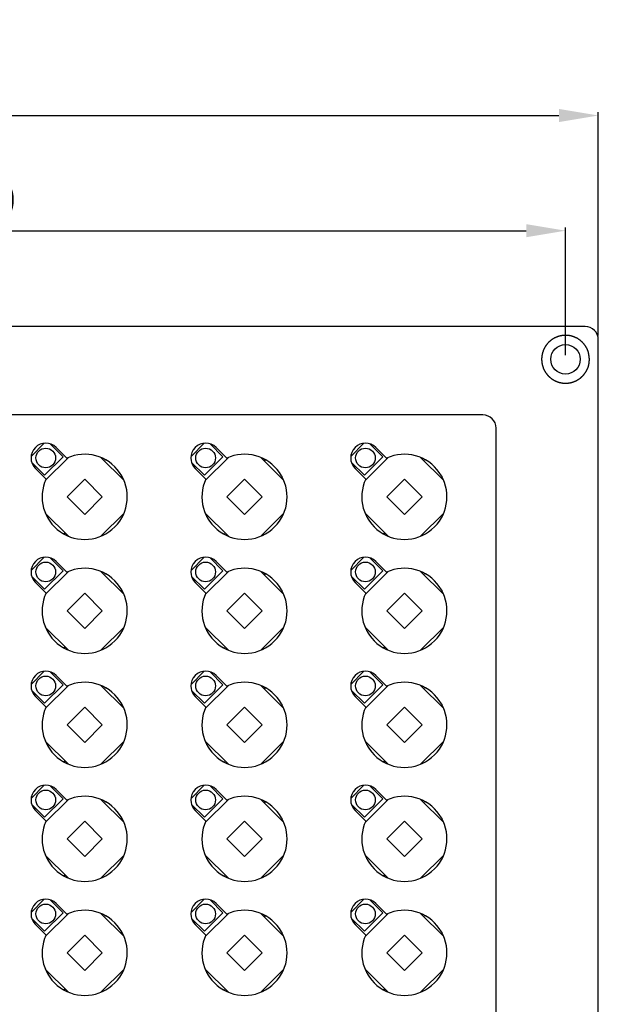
# Model space of a CAD drawing. Header units: millimetres. Extents: x 7187 to 8806, y -3756 to -2918.
# Tile 68 of 250: x 7546 to 7635, y -3125 to -2975. Entities that reach past the tile are written whole.
import ezdxf

# ---------------------------------------------------------------- set-up
doc = ezdxf.new("R2010")
doc.units = ezdxf.units.MM
doc.header["$LTSCALE"] = 3
doc.header["$PDSIZE"] = -1
doc.styles.get("Standard").update_dxf_attribs({"font": 'arial.ttf', "height": 12})
doc.dimstyles.new('ISO-25', dxfattribs={"dimtxt": 12, "dimasz": 6, "dimexe": 0.5, "dimexo": 0.625, "dimtad": 1, "dimdec": 1, "dimdsep": 46, "dimtxsty": 'Standard', "dimcen": 0, "dimclrd": 256, "dimclre": 256, "dimadec": 0, "dimazin": 0, "dimtfac": 1, "dimtdec": 1, "dimtmove": 0, "dimatfit": 3, "dimfxl": 1, "dimlwd": 30, "dimlwe": 30, "dimarcsym": 0})

# ---------------------------------------------------------------- blocks, each defined once
blk = doc.blocks.new('*D416')
at = {"linetype": 'Continuous', "lineweight": 30}
for p, q in [((7434.8, -3025.8), (7434.8, -3006.3)), ((7440.8, -3006.8), (7623.8, -3006.8)), ((7629.8, -3025.8), (7629.8, -3006.3))]:
    blk.add_line(p, q, dxfattribs=at)
at = {"linetype": 'Continuous'}
for points in [[(7440.8, -3005.8), (7440.8, -3007.8), (7434.8, -3006.8)], [(7623.8, -3005.8), (7623.8, -3007.8), (7629.8, -3006.8)]]:
    blk.add_solid(points, dxfattribs=at)
at = {"layer": 'Defpoints', "color": 0, "linetype": 'Continuous'}
for p in [(7629.8, -3006.8), (7434.8, -3026.43), (7629.8, -3026.43)]:
    blk.add_point(p, dxfattribs=at)
at = {"color": 0, "linetype": 'Continuous', "lineweight": 30, "insert": (7532.3, -3000.04), "char_height": 12, "attachment_point": 5}
blk.add_mtext('195', dxfattribs=at)
blk = doc.blocks.new('*D417')
at = {"linetype": 'Continuous', "lineweight": 30}
for p, q in [((7234.8, -3022.8), (7234.8, -2988.72)), ((7634.8, -3022.8), (7634.8, -2988.72)), ((7240.8, -2989.22), (7628.8, -2989.22))]:
    blk.add_line(p, q, dxfattribs=at)
at = {"linetype": 'Continuous'}
for points in [[(7240.8, -2988.22), (7240.8, -2990.22), (7234.8, -2989.22)], [(7628.8, -2988.22), (7628.8, -2990.22), (7634.8, -2989.22)]]:
    blk.add_solid(points, dxfattribs=at)
at = {"layer": 'Defpoints', "color": 0, "linetype": 'Continuous'}
for p in [(7634.8, -2989.22), (7234.8, -3023.43), (7634.8, -3023.43)]:
    blk.add_point(p, dxfattribs=at)
at = {"color": 0, "linetype": 'Continuous', "lineweight": 30, "insert": (7434.8, -2982.47), "char_height": 12, "attachment_point": 5}
blk.add_mtext('400', dxfattribs=at)

msp = doc.modelspace()

# ---------------------------------------------------------------- linework, layer by layer
at = {"linetype": 'Continuous', "lineweight": 30}
for p, q in [((7632.8, -3021.43), (7236.8, -3021.43)), ((7634.8, -3264.43), (7634.8, -3023.43)), ((7617.2, -3034.93), (7471.2, -3034.93)), ((7619.2, -3179.63), (7619.2, -3036.93)), ((7550.23, -3039.25), (7548.23, -3041.25)), ((7553.11, -3041.31), (7551.15, -3039.34)), ((7553.68, -3041.52), (7552.05, -3039.9)), ((7574.63, -3039.25), (7572.63, -3041.25)), ((7577.51, -3041.31), (7575.55, -3039.34)), ((7578.08, -3041.52), (7576.45, -3039.9)), ((7599.03, -3039.25), (7597.03, -3041.25)), ((7601.91, -3041.31), (7599.95, -3039.34)), ((7602.48, -3041.52), (7600.85, -3039.9)), ((7550.29, -3044.14), (7553.11, -3041.31)), ((7553.93, -3041.42), (7550.39, -3044.95)), ((7562.41, -3044.95), (7558.88, -3041.42)), ((7559.41, -3041.66), (7559.58, -3041.84)), ((7559.58, -3041.84), (7559.64, -3041.79)), ((7574.69, -3044.14), (7577.51, -3041.31)), ((7578.33, -3041.42), (7574.79, -3044.95)), ((7586.81, -3044.95), (7583.28, -3041.42)), ((7583.81, -3041.66), (7583.98, -3041.84)), ((7583.98, -3041.84), (7584.04, -3041.79)), ((7599.09, -3044.14), (7601.91, -3041.31)), ((7602.73, -3041.42), (7599.19, -3044.95)), ((7611.21, -3044.95), (7607.68, -3041.42)), ((7608.21, -3041.66), (7608.38, -3041.84)), ((7608.38, -3041.84), (7608.44, -3041.79)), ((7548.32, -3042.17), (7550.29, -3044.14)), ((7548.87, -3043.08), (7550.5, -3044.71)), ((7572.72, -3042.17), (7574.69, -3044.14)), ((7573.27, -3043.08), (7574.9, -3044.71)), ((7597.12, -3042.17), (7599.09, -3044.14)), ((7597.67, -3043.08), (7599.3, -3044.71)), ((7556.4, -3044.74), (7553.72, -3047.43)), ((7559.09, -3047.43), (7556.4, -3044.74)), ((7562.04, -3044.19), (7561.99, -3044.24)), ((7561.99, -3044.24), (7562.17, -3044.42)), ((7580.8, -3044.74), (7578.12, -3047.43)), ((7583.49, -3047.43), (7580.8, -3044.74)), ((7586.44, -3044.19), (7586.39, -3044.24)), ((7586.39, -3044.24), (7586.57, -3044.42)), ((7605.2, -3044.74), (7602.52, -3047.43)), ((7607.89, -3047.43), (7605.2, -3044.74)), ((7610.84, -3044.19), (7610.79, -3044.24)), ((7610.79, -3044.24), (7610.97, -3044.42)), ((7553.72, -3047.43), (7556.4, -3050.11)), ((7556.4, -3050.11), (7559.09, -3047.43)), ((7578.12, -3047.43), (7580.8, -3050.11)), ((7580.8, -3050.11), (7583.49, -3047.43)), ((7602.52, -3047.43), (7605.2, -3050.11)), ((7605.2, -3050.11), (7607.89, -3047.43)), ((7550.39, -3049.9), (7553.93, -3053.44)), ((7550.82, -3050.61), (7550.64, -3050.43)), ((7550.76, -3050.66), (7550.82, -3050.61)), ((7558.88, -3053.44), (7562.41, -3049.9)), ((7574.79, -3049.9), (7578.33, -3053.44)), ((7575.22, -3050.61), (7575.04, -3050.43)), ((7575.16, -3050.66), (7575.22, -3050.61)), ((7583.28, -3053.44), (7586.81, -3049.9)), ((7599.19, -3049.9), (7602.73, -3053.44)), ((7599.62, -3050.61), (7599.44, -3050.43)), ((7599.56, -3050.66), (7599.62, -3050.61)), ((7607.68, -3053.44), (7611.21, -3049.9)), ((7553.22, -3053.01), (7553.17, -3053.06)), ((7553.4, -3053.19), (7553.22, -3053.01)), ((7577.62, -3053.01), (7577.57, -3053.06)), ((7577.8, -3053.19), (7577.62, -3053.01)), ((7602.02, -3053.01), (7601.97, -3053.06)), ((7602.2, -3053.19), (7602.02, -3053.01)), ((7550.23, -3056.65), (7548.23, -3058.65)), ((7553.11, -3058.71), (7551.15, -3056.74)), ((7574.63, -3056.65), (7572.63, -3058.65)), ((7577.51, -3058.71), (7575.55, -3056.74)), ((7599.03, -3056.65), (7597.03, -3058.65)), ((7601.91, -3058.71), (7599.95, -3056.74)), ((7553.68, -3058.92), (7552.05, -3057.3)), ((7578.08, -3058.92), (7576.45, -3057.3)), ((7602.48, -3058.92), (7600.85, -3057.3)), ((7548.32, -3059.57), (7550.29, -3061.54)), ((7550.29, -3061.54), (7553.11, -3058.71)), ((7553.93, -3058.82), (7550.39, -3062.35)), ((7562.41, -3062.35), (7558.88, -3058.82)), ((7559.41, -3059.06), (7559.58, -3059.24)), ((7559.58, -3059.24), (7559.64, -3059.19)), ((7572.72, -3059.57), (7574.69, -3061.54)), ((7574.69, -3061.54), (7577.51, -3058.71)), ((7578.33, -3058.82), (7574.79, -3062.35)), ((7586.81, -3062.35), (7583.28, -3058.82)), ((7583.81, -3059.06), (7583.98, -3059.24)), ((7583.98, -3059.24), (7584.04, -3059.19)), ((7597.12, -3059.57), (7599.09, -3061.54)), ((7599.09, -3061.54), (7601.91, -3058.71)), ((7602.73, -3058.82), (7599.19, -3062.35)), ((7611.21, -3062.35), (7607.68, -3058.82)), ((7608.21, -3059.06), (7608.38, -3059.24)), ((7608.38, -3059.24), (7608.44, -3059.19)), ((7548.87, -3060.48), (7550.5, -3062.11)), ((7573.27, -3060.48), (7574.9, -3062.11)), ((7597.67, -3060.48), (7599.3, -3062.11)), ((7556.4, -3062.14), (7553.72, -3064.83)), ((7559.09, -3064.83), (7556.4, -3062.14)), ((7562.04, -3061.59), (7561.99, -3061.64)), ((7561.99, -3061.64), (7562.17, -3061.82)), ((7580.8, -3062.14), (7578.12, -3064.83)), ((7583.49, -3064.83), (7580.8, -3062.14)), ((7586.44, -3061.59), (7586.39, -3061.64)), ((7586.39, -3061.64), (7586.57, -3061.82)), ((7605.2, -3062.14), (7602.52, -3064.83)), ((7607.89, -3064.83), (7605.2, -3062.14)), ((7610.84, -3061.59), (7610.79, -3061.64)), ((7610.79, -3061.64), (7610.97, -3061.82)), ((7553.72, -3064.83), (7556.4, -3067.51)), ((7556.4, -3067.51), (7559.09, -3064.83)), ((7578.12, -3064.83), (7580.8, -3067.51)), ((7580.8, -3067.51), (7583.49, -3064.83)), ((7602.52, -3064.83), (7605.2, -3067.51)), ((7605.2, -3067.51), (7607.89, -3064.83)), ((7550.39, -3067.3), (7553.93, -3070.84)), ((7558.88, -3070.84), (7562.41, -3067.3)), ((7574.79, -3067.3), (7578.33, -3070.84)), ((7583.28, -3070.84), (7586.81, -3067.3)), ((7599.19, -3067.3), (7602.73, -3070.84)), ((7607.68, -3070.84), (7611.21, -3067.3)), ((7550.82, -3068.01), (7550.64, -3067.83)), ((7550.76, -3068.06), (7550.82, -3068.01)), ((7575.22, -3068.01), (7575.04, -3067.83)), ((7575.16, -3068.06), (7575.22, -3068.01)), ((7599.62, -3068.01), (7599.44, -3067.83)), ((7599.56, -3068.06), (7599.62, -3068.01)), ((7553.22, -3070.41), (7553.17, -3070.46)), ((7553.4, -3070.59), (7553.22, -3070.41)), ((7577.62, -3070.41), (7577.57, -3070.46)), ((7577.8, -3070.59), (7577.62, -3070.41)), ((7602.02, -3070.41), (7601.97, -3070.46)), ((7602.2, -3070.59), (7602.02, -3070.41)), ((7550.23, -3074.05), (7548.23, -3076.05)), ((7553.11, -3076.11), (7551.15, -3074.14)), ((7553.68, -3076.32), (7552.05, -3074.7)), ((7574.63, -3074.05), (7572.63, -3076.05)), ((7577.51, -3076.11), (7575.55, -3074.14)), ((7578.08, -3076.32), (7576.45, -3074.7)), ((7599.03, -3074.05), (7597.03, -3076.05)), ((7601.91, -3076.11), (7599.95, -3074.14)), ((7602.48, -3076.32), (7600.85, -3074.7)), ((7550.29, -3078.94), (7553.11, -3076.11)), ((7553.93, -3076.22), (7550.39, -3079.75)), ((7562.41, -3079.75), (7558.88, -3076.22)), ((7574.69, -3078.94), (7577.51, -3076.11)), ((7578.33, -3076.22), (7574.79, -3079.75)), ((7586.81, -3079.75), (7583.28, -3076.22)), ((7599.09, -3078.94), (7601.91, -3076.11)), ((7602.73, -3076.22), (7599.19, -3079.75)), ((7611.21, -3079.75), (7607.68, -3076.22)), ((7548.32, -3076.97), (7550.29, -3078.94)), ((7548.87, -3077.88), (7550.5, -3079.51)), ((7559.41, -3076.46), (7559.58, -3076.64)), ((7559.58, -3076.64), (7559.64, -3076.59)), ((7572.72, -3076.97), (7574.69, -3078.94)), ((7573.27, -3077.88), (7574.9, -3079.51)), ((7583.81, -3076.46), (7583.98, -3076.64)), ((7583.98, -3076.64), (7584.04, -3076.59)), ((7597.12, -3076.97), (7599.09, -3078.94)), ((7597.67, -3077.88), (7599.3, -3079.51)), ((7608.21, -3076.46), (7608.38, -3076.64)), ((7608.38, -3076.64), (7608.44, -3076.59)), ((7562.04, -3078.99), (7561.99, -3079.04)), ((7561.99, -3079.04), (7562.17, -3079.22)), ((7586.44, -3078.99), (7586.39, -3079.04)), ((7586.39, -3079.04), (7586.57, -3079.22)), ((7610.84, -3078.99), (7610.79, -3079.04)), ((7610.79, -3079.04), (7610.97, -3079.22)), ((7556.4, -3079.54), (7553.72, -3082.23)), ((7559.09, -3082.23), (7556.4, -3079.54)), ((7580.8, -3079.54), (7578.12, -3082.23)), ((7583.49, -3082.23), (7580.8, -3079.54)), ((7605.2, -3079.54), (7602.52, -3082.23)), ((7607.89, -3082.23), (7605.2, -3079.54)), ((7553.72, -3082.23), (7556.4, -3084.91)), ((7556.4, -3084.91), (7559.09, -3082.23)), ((7578.12, -3082.23), (7580.8, -3084.91)), ((7580.8, -3084.91), (7583.49, -3082.23)), ((7602.52, -3082.23), (7605.2, -3084.91)), ((7605.2, -3084.91), (7607.89, -3082.23)), ((7550.39, -3084.7), (7553.93, -3088.24)), ((7550.82, -3085.41), (7550.64, -3085.23)), ((7558.88, -3088.24), (7562.41, -3084.7)), ((7574.79, -3084.7), (7578.33, -3088.24)), ((7575.22, -3085.41), (7575.04, -3085.23)), ((7583.28, -3088.24), (7586.81, -3084.7)), ((7599.19, -3084.7), (7602.73, -3088.24)), ((7599.62, -3085.41), (7599.44, -3085.23)), ((7607.68, -3088.24), (7611.21, -3084.7)), ((7550.76, -3085.46), (7550.82, -3085.41)), ((7575.16, -3085.46), (7575.22, -3085.41)), ((7599.56, -3085.46), (7599.62, -3085.41)), ((7553.22, -3087.81), (7553.17, -3087.86)), ((7553.4, -3087.99), (7553.22, -3087.81)), ((7577.62, -3087.81), (7577.57, -3087.86)), ((7577.8, -3087.99), (7577.62, -3087.81)), ((7602.02, -3087.81), (7601.97, -3087.86)), ((7602.2, -3087.99), (7602.02, -3087.81)), ((7550.23, -3091.45), (7548.23, -3093.45)), ((7553.11, -3093.51), (7551.15, -3091.54)), ((7553.68, -3093.72), (7552.05, -3092.1)), ((7574.63, -3091.45), (7572.63, -3093.45)), ((7577.51, -3093.51), (7575.55, -3091.54)), ((7578.08, -3093.72), (7576.45, -3092.1)), ((7599.03, -3091.45), (7597.03, -3093.45)), ((7601.91, -3093.51), (7599.95, -3091.54)), ((7602.48, -3093.72), (7600.85, -3092.1)), ((7548.32, -3094.37), (7550.29, -3096.34)), ((7550.29, -3096.34), (7553.11, -3093.51)), ((7553.93, -3093.62), (7550.39, -3097.15)), ((7562.41, -3097.15), (7558.88, -3093.62)), ((7559.41, -3093.86), (7559.58, -3094.04)), ((7559.58, -3094.04), (7559.64, -3093.99)), ((7572.72, -3094.37), (7574.69, -3096.34)), ((7574.69, -3096.34), (7577.51, -3093.51)), ((7578.33, -3093.62), (7574.79, -3097.15)), ((7586.81, -3097.15), (7583.28, -3093.62)), ((7583.81, -3093.86), (7583.98, -3094.04)), ((7583.98, -3094.04), (7584.04, -3093.99)), ((7597.12, -3094.37), (7599.09, -3096.34)), ((7599.09, -3096.34), (7601.91, -3093.51)), ((7602.73, -3093.62), (7599.19, -3097.15)), ((7611.21, -3097.15), (7607.68, -3093.62)), ((7608.21, -3093.86), (7608.38, -3094.04)), ((7608.38, -3094.04), (7608.44, -3093.99)), ((7548.87, -3095.28), (7550.5, -3096.91)), ((7573.27, -3095.28), (7574.9, -3096.91)), ((7597.67, -3095.28), (7599.3, -3096.91)), ((7556.4, -3096.94), (7553.72, -3099.63)), ((7559.09, -3099.63), (7556.4, -3096.94)), ((7562.04, -3096.39), (7561.99, -3096.44)), ((7561.99, -3096.44), (7562.17, -3096.62)), ((7580.8, -3096.94), (7578.12, -3099.63)), ((7583.49, -3099.63), (7580.8, -3096.94)), ((7586.44, -3096.39), (7586.39, -3096.44)), ((7586.39, -3096.44), (7586.57, -3096.62)), ((7605.2, -3096.94), (7602.52, -3099.63)), ((7607.89, -3099.63), (7605.2, -3096.94)), ((7610.84, -3096.39), (7610.79, -3096.44)), ((7610.79, -3096.44), (7610.97, -3096.62)), ((7553.72, -3099.63), (7556.4, -3102.31)), ((7556.4, -3102.31), (7559.09, -3099.63)), ((7578.12, -3099.63), (7580.8, -3102.31)), ((7580.8, -3102.31), (7583.49, -3099.63)), ((7602.52, -3099.63), (7605.2, -3102.31)), ((7605.2, -3102.31), (7607.89, -3099.63)), ((7550.39, -3102.1), (7553.93, -3105.64)), ((7550.82, -3102.81), (7550.64, -3102.63)), ((7550.76, -3102.86), (7550.82, -3102.81)), ((7558.88, -3105.64), (7562.41, -3102.1)), ((7574.79, -3102.1), (7578.33, -3105.64)), ((7575.22, -3102.81), (7575.04, -3102.63)), ((7575.16, -3102.86), (7575.22, -3102.81)), ((7583.28, -3105.64), (7586.81, -3102.1)), ((7599.19, -3102.1), (7602.73, -3105.64)), ((7599.62, -3102.81), (7599.44, -3102.63)), ((7599.56, -3102.86), (7599.62, -3102.81)), ((7607.68, -3105.64), (7611.21, -3102.1)), ((7553.22, -3105.21), (7553.17, -3105.26)), ((7553.4, -3105.39), (7553.22, -3105.21)), ((7577.62, -3105.21), (7577.57, -3105.26)), ((7577.8, -3105.39), (7577.62, -3105.21)), ((7602.02, -3105.21), (7601.97, -3105.26)), ((7602.2, -3105.39), (7602.02, -3105.21)), ((7550.23, -3108.85), (7548.23, -3110.85)), ((7553.11, -3110.91), (7551.15, -3108.94)), ((7574.63, -3108.85), (7572.63, -3110.85)), ((7577.51, -3110.91), (7575.55, -3108.94)), ((7599.03, -3108.85), (7597.03, -3110.85)), ((7601.91, -3110.91), (7599.95, -3108.94)), ((7550.29, -3113.74), (7553.11, -3110.91)), ((7553.68, -3111.12), (7552.05, -3109.5)), ((7574.69, -3113.74), (7577.51, -3110.91)), ((7578.08, -3111.12), (7576.45, -3109.5)), ((7599.09, -3113.74), (7601.91, -3110.91)), ((7602.48, -3111.12), (7600.85, -3109.5)), ((7548.32, -3111.77), (7550.29, -3113.74)), ((7553.93, -3111.02), (7550.39, -3114.55)), ((7562.41, -3114.55), (7558.88, -3111.02)), ((7559.41, -3111.26), (7559.58, -3111.44)), ((7559.58, -3111.44), (7559.64, -3111.39)), ((7572.72, -3111.77), (7574.69, -3113.74)), ((7578.33, -3111.02), (7574.79, -3114.55)), ((7586.81, -3114.55), (7583.28, -3111.02)), ((7583.81, -3111.26), (7583.98, -3111.44)), ((7583.98, -3111.44), (7584.04, -3111.39)), ((7597.12, -3111.77), (7599.09, -3113.74)), ((7602.73, -3111.02), (7599.19, -3114.55)), ((7611.21, -3114.55), (7607.68, -3111.02)), ((7608.21, -3111.26), (7608.38, -3111.44)), ((7608.38, -3111.44), (7608.44, -3111.39)), ((7548.87, -3112.68), (7550.5, -3114.31)), ((7562.04, -3113.79), (7561.99, -3113.84)), ((7561.99, -3113.84), (7562.17, -3114.02)), ((7573.27, -3112.68), (7574.9, -3114.31)), ((7586.44, -3113.79), (7586.39, -3113.84)), ((7586.39, -3113.84), (7586.57, -3114.02)), ((7597.67, -3112.68), (7599.3, -3114.31)), ((7610.84, -3113.79), (7610.79, -3113.84)), ((7610.79, -3113.84), (7610.97, -3114.02)), ((7556.4, -3114.34), (7553.72, -3117.03)), ((7559.09, -3117.03), (7556.4, -3114.34)), ((7580.8, -3114.34), (7578.12, -3117.03)), ((7583.49, -3117.03), (7580.8, -3114.34)), ((7605.2, -3114.34), (7602.52, -3117.03)), ((7607.89, -3117.03), (7605.2, -3114.34)), ((7553.72, -3117.03), (7556.4, -3119.71)), ((7556.4, -3119.71), (7559.09, -3117.03)), ((7578.12, -3117.03), (7580.8, -3119.71)), ((7580.8, -3119.71), (7583.49, -3117.03)), ((7602.52, -3117.03), (7605.2, -3119.71)), ((7605.2, -3119.71), (7607.89, -3117.03)), ((7550.39, -3119.5), (7553.93, -3123.04)), ((7558.88, -3123.04), (7562.41, -3119.5)), ((7574.79, -3119.5), (7578.33, -3123.04)), ((7583.28, -3123.04), (7586.81, -3119.5)), ((7599.19, -3119.5), (7602.73, -3123.04)), ((7607.68, -3123.04), (7611.21, -3119.5)), ((7550.82, -3120.21), (7550.64, -3120.03)), ((7550.76, -3120.26), (7550.82, -3120.21)), ((7575.22, -3120.21), (7575.04, -3120.03)), ((7575.16, -3120.26), (7575.22, -3120.21)), ((7599.62, -3120.21), (7599.44, -3120.03)), ((7599.56, -3120.26), (7599.62, -3120.21)), ((7553.22, -3122.61), (7553.17, -3122.66)), ((7553.4, -3122.79), (7553.22, -3122.61)), ((7577.62, -3122.61), (7577.57, -3122.66)), ((7577.8, -3122.79), (7577.62, -3122.61)), ((7602.02, -3122.61), (7601.97, -3122.66)), ((7602.2, -3122.79), (7602.02, -3122.61))]:
    msp.add_line(p, q, dxfattribs=at)
msp.add_polyline3d([(7633.45, -3026.43, 0), (7633.45, -3026.39, 0), (7633.44, -3026.36, 0), (7633.44, -3026.33, 0), (7633.44, -3026.29, 0), (7633.43, -3026.26, 0), (7633.43, -3026.23, 0), (7633.43, -3026.2, 0), (7633.42, -3026.16, 0), (7633.42, -3026.13, 0), (7633.42, -3026.1, 0), (7633.41, -3026.06, 0), (7633.41, -3026.03, 0), (7633.41, -3026, 0), (7633.4, -3025.97, 0), (7633.4, -3025.93, 0), (7633.39, -3025.9, 0), (7633.39, -3025.87, 0), (7633.38, -3025.84, 0), (7633.38, -3025.81, 0), (7633.37, -3025.77, 0), (7633.37, -3025.74, 0), (7633.36, -3025.71, 0), (7633.36, -3025.68, 0), (7633.35, -3025.64, 0), (7633.35, -3025.61, 0), (7633.34, -3025.58, 0), (7633.33, -3025.55, 0), (7633.33, -3025.52, 0), (7633.32, -3025.49, 0), (7633.31, -3025.45, 0), (7633.3, -3025.42, 0), (7633.3, -3025.39, 0), (7633.29, -3025.36, 0), (7633.28, -3025.33, 0), (7633.27, -3025.3, 0), (7633.26, -3025.27, 0), (7633.25, -3025.23, 0), (7633.24, -3025.2, 0), (7633.23, -3025.17, 0), (7633.22, -3025.14, 0), (7633.21, -3025.11, 0), (7633.2, -3025.08, 0), (7633.19, -3025.05, 0), (7633.17, -3025.02, 0), (7633.16, -3024.99, 0), (7633.15, -3024.96, 0), (7633.14, -3024.93, 0), (7633.12, -3024.9, 0), (7633.11, -3024.87, 0), (7633.09, -3024.84, 0), (7633.08, -3024.81, 0), (7633.07, -3024.78, 0), (7633.05, -3024.75, 0), (7633.04, -3024.73, 0), (7633.02, -3024.7, 0), (7633, -3024.67, 0), (7632.99, -3024.64, 0), (7632.97, -3024.61, 0), (7632.96, -3024.58, 0), (7632.94, -3024.55, 0), (7632.92, -3024.53, 0), (7632.9, -3024.5, 0), (7632.89, -3024.47, 0), (7632.87, -3024.44, 0), (7632.85, -3024.42, 0), (7632.83, -3024.39, 0), (7632.81, -3024.36, 0), (7632.79, -3024.34, 0), (7632.78, -3024.31, 0), (7632.76, -3024.28, 0), (7632.74, -3024.26, 0), (7632.72, -3024.23, 0), (7632.7, -3024.2, 0), (7632.68, -3024.18, 0), (7632.66, -3024.15, 0), (7632.64, -3024.13, 0), (7632.62, -3024.1, 0), (7632.59, -3024.08, 0), (7632.57, -3024.05, 0), (7632.55, -3024.03, 0), (7632.53, -3024, 0), (7632.51, -3023.98, 0), (7632.49, -3023.95, 0), (7632.46, -3023.93, 0), (7632.44, -3023.91, 0), (7632.42, -3023.88, 0), (7632.4, -3023.86, 0), (7632.37, -3023.84, 0), (7632.35, -3023.81, 0), (7632.33, -3023.79, 0), (7632.3, -3023.77, 0), (7632.28, -3023.75, 0), (7632.26, -3023.73, 0), (7632.23, -3023.7, 0), (7632.21, -3023.68, 0), (7632.18, -3023.66, 0), (7632.16, -3023.64, 0), (7632.13, -3023.62, 0), (7632.11, -3023.6, 0), (7632.08, -3023.58, 0), (7632.06, -3023.56, 0), (7632.03, -3023.54, 0), (7632.01, -3023.52, 0), (7631.98, -3023.5, 0), (7631.95, -3023.48, 0), (7631.93, -3023.46, 0), (7631.9, -3023.44, 0), (7631.88, -3023.42, 0), (7631.85, -3023.4, 0), (7631.82, -3023.39, 0), (7631.79, -3023.37, 0), (7631.77, -3023.35, 0), (7631.74, -3023.33, 0), (7631.71, -3023.32, 0), (7631.69, -3023.3, 0), (7631.66, -3023.28, 0), (7631.63, -3023.27, 0), (7631.6, -3023.25, 0), (7631.57, -3023.23, 0), (7631.54, -3023.22, 0), (7631.52, -3023.2, 0), (7631.49, -3023.19, 0), (7631.46, -3023.17, 0), (7631.43, -3023.16, 0), (7631.4, -3023.14, 0), (7631.37, -3023.13, 0), (7631.34, -3023.12, 0), (7631.31, -3023.1, 0), (7631.28, -3023.09, 0), (7631.25, -3023.08, 0), (7631.22, -3023.06, 0), (7631.19, -3023.05, 0), (7631.16, -3023.04, 0), (7631.13, -3023.03, 0), (7631.1, -3023.02, 0), (7631.07, -3023, 0), (7631.04, -3022.99, 0), (7631.01, -3022.98, 0), (7630.98, -3022.97, 0), (7630.95, -3022.96, 0), (7630.92, -3022.95, 0), (7630.89, -3022.94, 0), (7630.86, -3022.93, 0), (7630.83, -3022.92, 0), (7630.79, -3022.91, 0), (7630.76, -3022.9, 0), (7630.73, -3022.9, 0), (7630.7, -3022.89, 0), (7630.67, -3022.88, 0), (7630.64, -3022.87, 0), (7630.61, -3022.87, 0), (7630.57, -3022.86, 0), (7630.54, -3022.85, 0), (7630.51, -3022.84, 0), (7630.48, -3022.84, 0), (7630.45, -3022.83, 0), (7630.42, -3022.83, 0), (7630.38, -3022.82, 0), (7630.35, -3022.82, 0), (7630.32, -3022.81, 0), (7630.29, -3022.81, 0), (7630.25, -3022.8, 0), (7630.22, -3022.8, 0), (7630.19, -3022.8, 0), (7630.16, -3022.79, 0), (7630.13, -3022.79, 0), (7630.09, -3022.79, 0), (7630.06, -3022.78, 0), (7630.03, -3022.78, 0), (7630, -3022.78, 0), (7629.96, -3022.78, 0), (7629.93, -3022.78, 0), (7629.9, -3022.78, 0), (7629.87, -3022.78, 0), (7629.83, -3022.78, 0), (7629.8, -3022.78, 0), (7629.77, -3022.78, 0), (7629.74, -3022.78, 0), (7629.7, -3022.78, 0), (7629.67, -3022.78, 0), (7629.64, -3022.78, 0), (7629.61, -3022.78, 0), (7629.57, -3022.78, 0), (7629.54, -3022.78, 0), (7629.51, -3022.79, 0), (7629.48, -3022.79, 0), (7629.44, -3022.79, 0), (7629.41, -3022.8, 0), (7629.38, -3022.8, 0), (7629.35, -3022.8, 0), (7629.32, -3022.81, 0), (7629.28, -3022.81, 0), (7629.25, -3022.82, 0), (7629.22, -3022.82, 0), (7629.19, -3022.83, 0), (7629.15, -3022.83, 0), (7629.12, -3022.84, 0), (7629.09, -3022.84, 0), (7629.06, -3022.85, 0), (7629.03, -3022.86, 0), (7629, -3022.87, 0), (7628.96, -3022.87, 0), (7628.93, -3022.88, 0), (7628.9, -3022.89, 0), (7628.87, -3022.9, 0), (7628.84, -3022.9, 0), (7628.81, -3022.91, 0), (7628.77, -3022.92, 0), (7628.74, -3022.93, 0), (7628.71, -3022.94, 0), (7628.68, -3022.95, 0), (7628.65, -3022.96, 0), (7628.62, -3022.97, 0), (7628.59, -3022.98, 0), (7628.56, -3022.99, 0), (7628.53, -3023, 0), (7628.5, -3023.02, 0), (7628.47, -3023.03, 0), (7628.44, -3023.04, 0), (7628.41, -3023.05, 0), (7628.38, -3023.06, 0), (7628.35, -3023.08, 0), (7628.32, -3023.09, 0), (7628.29, -3023.1, 0), (7628.26, -3023.12, 0), (7628.23, -3023.13, 0), (7628.2, -3023.15, 0), (7628.17, -3023.16, 0), (7628.14, -3023.17, 0), (7628.11, -3023.19, 0), (7628.08, -3023.2, 0), (7628.05, -3023.22, 0), (7628.02, -3023.24, 0), (7628, -3023.25, 0), (7627.97, -3023.27, 0), (7627.94, -3023.29, 0), (7627.91, -3023.3, 0), (7627.88, -3023.32, 0), (7627.86, -3023.34, 0), (7627.83, -3023.35, 0), (7627.8, -3023.37, 0), (7627.77, -3023.39, 0), (7627.75, -3023.41, 0), (7627.72, -3023.43, 0), (7627.69, -3023.44, 0), (7627.67, -3023.46, 0), (7627.64, -3023.48, 0), (7627.61, -3023.5, 0), (7627.59, -3023.52, 0), (7627.56, -3023.54, 0), (7627.54, -3023.56, 0), (7627.51, -3023.58, 0), (7627.49, -3023.6, 0), (7627.46, -3023.62, 0), (7627.44, -3023.65, 0), (7627.41, -3023.67, 0), (7627.39, -3023.69, 0), (7627.36, -3023.71, 0), (7627.34, -3023.73, 0), (7627.31, -3023.75, 0), (7627.29, -3023.78, 0), (7627.27, -3023.8, 0), (7627.24, -3023.82, 0), (7627.22, -3023.84, 0), (7627.2, -3023.87, 0), (7627.17, -3023.89, 0), (7627.15, -3023.92, 0), (7627.13, -3023.94, 0), (7627.11, -3023.96, 0), (7627.08, -3023.99, 0), (7627.06, -3024.01, 0), (7627.04, -3024.04, 0), (7627.02, -3024.06, 0), (7627, -3024.09, 0), (7626.98, -3024.11, 0), (7626.96, -3024.14, 0), (7626.94, -3024.16, 0), (7626.92, -3024.19, 0), (7626.9, -3024.21, 0), (7626.88, -3024.24, 0), (7626.86, -3024.27, 0), (7626.84, -3024.29, 0), (7626.82, -3024.32, 0), (7626.8, -3024.35, 0), (7626.78, -3024.37, 0), (7626.76, -3024.4, 0), (7626.75, -3024.43, 0), (7626.73, -3024.46, 0), (7626.71, -3024.48, 0), (7626.69, -3024.51, 0), (7626.68, -3024.54, 0), (7626.66, -3024.57, 0), (7626.64, -3024.6, 0), (7626.63, -3024.62, 0), (7626.61, -3024.65, 0), (7626.59, -3024.68, 0), (7626.58, -3024.71, 0), (7626.56, -3024.74, 0), (7626.55, -3024.77, 0), (7626.53, -3024.8, 0), (7626.52, -3024.83, 0), (7626.5, -3024.86, 0), (7626.49, -3024.89, 0), (7626.48, -3024.92, 0), (7626.46, -3024.95, 0), (7626.45, -3024.98, 0), (7626.44, -3025.01, 0), (7626.43, -3025.04, 0), (7626.41, -3025.07, 0), (7626.4, -3025.1, 0), (7626.39, -3025.13, 0), (7626.38, -3025.16, 0), (7626.37, -3025.19, 0), (7626.36, -3025.22, 0), (7626.34, -3025.25, 0), (7626.33, -3025.28, 0), (7626.32, -3025.31, 0), (7626.31, -3025.34, 0), (7626.3, -3025.38, 0), (7626.3, -3025.41, 0), (7626.29, -3025.44, 0), (7626.28, -3025.47, 0), (7626.27, -3025.5, 0), (7626.26, -3025.53, 0), (7626.25, -3025.57, 0), (7626.25, -3025.6, 0), (7626.24, -3025.63, 0), (7626.23, -3025.66, 0), (7626.22, -3025.69, 0), (7626.22, -3025.73, 0), (7626.21, -3025.76, 0), (7626.21, -3025.79, 0), (7626.2, -3025.82, 0), (7626.2, -3025.85, 0), (7626.19, -3025.89, 0), (7626.19, -3025.92, 0), (7626.18, -3025.95, 0), (7626.18, -3025.98, 0), (7626.17, -3026.02, 0), (7626.17, -3026.05, 0), (7626.17, -3026.08, 0), (7626.16, -3026.11, 0), (7626.16, -3026.15, 0), (7626.16, -3026.18, 0), (7626.16, -3026.21, 0), (7626.15, -3026.25, 0), (7626.15, -3026.28, 0), (7626.15, -3026.31, 0), (7626.15, -3026.34, 0), (7626.15, -3026.38, 0), (7626.15, -3026.41, 0), (7626.15, -3026.44, 0), (7626.15, -3026.48, 0), (7626.15, -3026.51, 0), (7626.15, -3026.54, 0), (7626.15, -3026.57, 0), (7626.16, -3026.61, 0), (7626.16, -3026.64, 0), (7626.16, -3026.67, 0), (7626.16, -3026.7, 0), (7626.16, -3026.74, 0), (7626.17, -3026.77, 0), (7626.17, -3026.8, 0), (7626.17, -3026.83, 0), (7626.18, -3026.87, 0), (7626.18, -3026.9, 0), (7626.19, -3026.93, 0), (7626.19, -3026.97, 0), (7626.2, -3027, 0), (7626.2, -3027.03, 0), (7626.21, -3027.06, 0), (7626.21, -3027.09, 0), (7626.22, -3027.13, 0), (7626.22, -3027.16, 0), (7626.23, -3027.19, 0), (7626.24, -3027.22, 0), (7626.25, -3027.25, 0), (7626.25, -3027.29, 0), (7626.26, -3027.32, 0), (7626.27, -3027.35, 0), (7626.28, -3027.38, 0), (7626.29, -3027.41, 0), (7626.3, -3027.44, 0), (7626.31, -3027.48, 0), (7626.31, -3027.51, 0), (7626.32, -3027.54, 0), (7626.33, -3027.57, 0), (7626.35, -3027.6, 0), (7626.36, -3027.63, 0), (7626.37, -3027.66, 0), (7626.38, -3027.69, 0), (7626.39, -3027.72, 0), (7626.4, -3027.76, 0), (7626.41, -3027.79, 0), (7626.43, -3027.82, 0), (7626.44, -3027.85, 0), (7626.45, -3027.88, 0), (7626.46, -3027.91, 0), (7626.48, -3027.94, 0), (7626.49, -3027.97, 0), (7626.51, -3028, 0), (7626.52, -3028.03, 0), (7626.53, -3028.05, 0), (7626.55, -3028.08, 0), (7626.56, -3028.11, 0), (7626.58, -3028.14, 0), (7626.59, -3028.17, 0), (7626.61, -3028.2, 0), (7626.63, -3028.23, 0), (7626.64, -3028.26, 0), (7626.66, -3028.28, 0), (7626.68, -3028.31, 0), (7626.69, -3028.34, 0), (7626.71, -3028.37, 0), (7626.73, -3028.4, 0), (7626.75, -3028.42, 0), (7626.76, -3028.45, 0), (7626.78, -3028.48, 0), (7626.8, -3028.5, 0), (7626.82, -3028.53, 0), (7626.84, -3028.56, 0), (7626.86, -3028.58, 0), (7626.88, -3028.61, 0), (7626.9, -3028.64, 0), (7626.92, -3028.66, 0), (7626.94, -3028.69, 0), (7626.96, -3028.71, 0), (7626.98, -3028.74, 0), (7627, -3028.77, 0), (7627.02, -3028.79, 0), (7627.04, -3028.82, 0), (7627.06, -3028.84, 0), (7627.09, -3028.86, 0), (7627.11, -3028.89, 0), (7627.13, -3028.91, 0), (7627.15, -3028.94, 0), (7627.17, -3028.96, 0), (7627.2, -3028.98, 0), (7627.22, -3029.01, 0), (7627.24, -3029.03, 0), (7627.27, -3029.05, 0), (7627.29, -3029.07, 0), (7627.31, -3029.1, 0), (7627.34, -3029.12, 0), (7627.36, -3029.14, 0), (7627.39, -3029.16, 0), (7627.41, -3029.18, 0), (7627.44, -3029.21, 0), (7627.46, -3029.23, 0), (7627.49, -3029.25, 0), (7627.51, -3029.27, 0), (7627.54, -3029.29, 0), (7627.56, -3029.31, 0), (7627.59, -3029.33, 0), (7627.62, -3029.35, 0), (7627.64, -3029.37, 0), (7627.67, -3029.39, 0), (7627.69, -3029.41, 0), (7627.72, -3029.42, 0), (7627.75, -3029.44, 0), (7627.78, -3029.46, 0), (7627.8, -3029.48, 0), (7627.83, -3029.5, 0), (7627.86, -3029.51, 0), (7627.89, -3029.53, 0), (7627.91, -3029.55, 0), (7627.94, -3029.57, 0), (7627.97, -3029.58, 0), (7628, -3029.6, 0), (7628.03, -3029.61, 0), (7628.05, -3029.63, 0), (7628.08, -3029.65, 0), (7628.11, -3029.66, 0), (7628.14, -3029.68, 0), (7628.17, -3029.69, 0), (7628.2, -3029.71, 0), (7628.23, -3029.72, 0), (7628.26, -3029.73, 0), (7628.29, -3029.75, 0), (7628.32, -3029.76, 0), (7628.35, -3029.77, 0), (7628.38, -3029.79, 0), (7628.41, -3029.8, 0), (7628.44, -3029.81, 0), (7628.47, -3029.82, 0), (7628.5, -3029.83, 0), (7628.53, -3029.85, 0), (7628.56, -3029.86, 0), (7628.59, -3029.87, 0), (7628.62, -3029.88, 0), (7628.65, -3029.89, 0), (7628.68, -3029.9, 0), (7628.71, -3029.91, 0), (7628.75, -3029.92, 0), (7628.78, -3029.93, 0), (7628.81, -3029.94, 0), (7628.84, -3029.95, 0), (7628.87, -3029.95, 0), (7628.9, -3029.96, 0), (7628.93, -3029.97, 0), (7628.97, -3029.98, 0), (7629, -3029.99, 0), (7629.03, -3029.99, 0), (7629.06, -3030, 0), (7629.09, -3030.01, 0), (7629.12, -3030.01, 0), (7629.16, -3030.02, 0), (7629.19, -3030.02, 0), (7629.22, -3030.03, 0), (7629.25, -3030.03, 0), (7629.28, -3030.04, 0), (7629.32, -3030.04, 0), (7629.35, -3030.05, 0), (7629.38, -3030.05, 0), (7629.41, -3030.05, 0), (7629.45, -3030.06, 0), (7629.48, -3030.06, 0), (7629.51, -3030.06, 0), (7629.54, -3030.07, 0), (7629.58, -3030.07, 0), (7629.61, -3030.07, 0), (7629.64, -3030.07, 0), (7629.67, -3030.07, 0), (7629.71, -3030.07, 0), (7629.74, -3030.07, 0), (7629.77, -3030.07, 0), (7629.8, -3030.08, 0), (7629.84, -3030.07, 0), (7629.87, -3030.07, 0), (7629.9, -3030.07, 0), (7629.93, -3030.07, 0), (7629.97, -3030.07, 0), (7630, -3030.07, 0), (7630.03, -3030.07, 0), (7630.06, -3030.07, 0), (7630.09, -3030.06, 0), (7630.13, -3030.06, 0), (7630.16, -3030.06, 0), (7630.19, -3030.05, 0), (7630.22, -3030.05, 0), (7630.26, -3030.05, 0), (7630.29, -3030.04, 0), (7630.32, -3030.04, 0), (7630.35, -3030.03, 0), (7630.38, -3030.03, 0), (7630.42, -3030.02, 0), (7630.45, -3030.02, 0), (7630.48, -3030.01, 0), (7630.51, -3030, 0), (7630.54, -3030, 0), (7630.58, -3029.99, 0), (7630.61, -3029.98, 0), (7630.64, -3029.98, 0), (7630.67, -3029.97, 0), (7630.7, -3029.96, 0), (7630.73, -3029.95, 0), (7630.76, -3029.95, 0), (7630.8, -3029.94, 0), (7630.83, -3029.93, 0), (7630.86, -3029.92, 0), (7630.89, -3029.91, 0), (7630.92, -3029.9, 0), (7630.95, -3029.89, 0), (7630.98, -3029.88, 0), (7631.01, -3029.87, 0), (7631.04, -3029.86, 0), (7631.07, -3029.85, 0), (7631.1, -3029.83, 0), (7631.13, -3029.82, 0), (7631.16, -3029.81, 0), (7631.19, -3029.8, 0), (7631.22, -3029.79, 0), (7631.25, -3029.77, 0), (7631.28, -3029.76, 0), (7631.31, -3029.75, 0), (7631.34, -3029.73, 0), (7631.37, -3029.72, 0), (7631.4, -3029.71, 0), (7631.43, -3029.69, 0), (7631.46, -3029.68, 0), (7631.49, -3029.66, 0), (7631.52, -3029.65, 0), (7631.55, -3029.63, 0), (7631.57, -3029.62, 0), (7631.6, -3029.6, 0), (7631.63, -3029.58, 0), (7631.66, -3029.57, 0), (7631.69, -3029.55, 0), (7631.71, -3029.53, 0), (7631.74, -3029.52, 0), (7631.77, -3029.5, 0), (7631.8, -3029.48, 0), (7631.82, -3029.46, 0), (7631.85, -3029.44, 0), (7631.88, -3029.43, 0), (7631.9, -3029.41, 0), (7631.93, -3029.39, 0), (7631.96, -3029.37, 0), (7631.98, -3029.35, 0), (7632.01, -3029.33, 0), (7632.03, -3029.31, 0), (7632.06, -3029.29, 0), (7632.09, -3029.27, 0), (7632.11, -3029.25, 0), (7632.14, -3029.23, 0), (7632.16, -3029.21, 0), (7632.19, -3029.19, 0), (7632.21, -3029.17, 0), (7632.23, -3029.15, 0), (7632.26, -3029.12, 0), (7632.28, -3029.1, 0), (7632.31, -3029.08, 0), (7632.33, -3029.06, 0), (7632.35, -3029.03, 0), (7632.38, -3029.01, 0), (7632.4, -3028.99, 0), (7632.42, -3028.97, 0), (7632.44, -3028.94, 0), (7632.47, -3028.92, 0), (7632.49, -3028.89, 0), (7632.51, -3028.87, 0), (7632.53, -3028.85, 0), (7632.55, -3028.82, 0), (7632.57, -3028.8, 0), (7632.59, -3028.77, 0), (7632.62, -3028.75, 0), (7632.64, -3028.72, 0), (7632.66, -3028.7, 0), (7632.68, -3028.67, 0), (7632.7, -3028.64, 0), (7632.72, -3028.62, 0), (7632.74, -3028.59, 0), (7632.76, -3028.57, 0), (7632.77, -3028.54, 0), (7632.79, -3028.51, 0), (7632.81, -3028.49, 0), (7632.83, -3028.46, 0), (7632.85, -3028.43, 0), (7632.87, -3028.4, 0), (7632.88, -3028.38, 0), (7632.9, -3028.35, 0), (7632.92, -3028.32, 0), (7632.94, -3028.29, 0), (7632.95, -3028.27, 0), (7632.97, -3028.24, 0), (7632.99, -3028.21, 0), (7633, -3028.18, 0), (7633.02, -3028.15, 0), (7633.03, -3028.12, 0), (7633.05, -3028.09, 0), (7633.06, -3028.06, 0), (7633.08, -3028.04, 0), (7633.09, -3028.01, 0), (7633.11, -3027.98, 0), (7633.12, -3027.95, 0), (7633.13, -3027.92, 0), (7633.15, -3027.89, 0), (7633.16, -3027.86, 0), (7633.17, -3027.83, 0), (7633.19, -3027.8, 0), (7633.2, -3027.77, 0), (7633.21, -3027.74, 0), (7633.22, -3027.71, 0), (7633.23, -3027.67, 0), (7633.25, -3027.64, 0), (7633.26, -3027.61, 0), (7633.27, -3027.58, 0), (7633.28, -3027.55, 0), (7633.29, -3027.52, 0), (7633.3, -3027.49, 0), (7633.31, -3027.46, 0), (7633.31, -3027.43, 0), (7633.32, -3027.39, 0), (7633.33, -3027.36, 0), (7633.34, -3027.33, 0), (7633.35, -3027.3, 0), (7633.35, -3027.27, 0), (7633.36, -3027.24, 0), (7633.37, -3027.2, 0), (7633.37, -3027.17, 0), (7633.38, -3027.14, 0), (7633.38, -3027.11, 0), (7633.39, -3027.08, 0), (7633.39, -3027.04, 0), (7633.4, -3027.01, 0), (7633.4, -3026.98, 0), (7633.41, -3026.95, 0), (7633.41, -3026.91, 0), (7633.41, -3026.88, 0), (7633.42, -3026.85, 0), (7633.42, -3026.82, 0), (7633.42, -3026.78, 0), (7633.43, -3026.75, 0), (7633.43, -3026.72, 0), (7633.43, -3026.69, 0), (7633.44, -3026.65, 0), (7633.44, -3026.62, 0), (7633.44, -3026.59, 0), (7633.44, -3026.56, 0), (7633.44, -3026.52, 0), (7633.45, -3026.49, 0), (7633.45, -3026.46, 0), (7633.45, -3026.43, 0)], dxfattribs=at)
for centre, radius in [((7629.8, -3026.43), 2.25), ((7550.46, -3041.49), 1.5), ((7574.86, -3041.49), 1.5), ((7599.26, -3041.49), 1.5), ((7550.46, -3058.89), 1.5), ((7574.86, -3058.89), 1.5), ((7599.26, -3058.89), 1.5), ((7550.46, -3076.29), 1.5), ((7574.86, -3076.29), 1.5), ((7599.26, -3076.29), 1.5), ((7550.46, -3093.69), 1.5), ((7574.86, -3093.69), 1.5), ((7599.26, -3093.69), 1.5), ((7550.46, -3111.09), 1.5), ((7574.86, -3111.09), 1.5), ((7599.26, -3111.09), 1.5)]:
    msp.add_circle(centre, radius, dxfattribs=at)
for centre, radius, start, end in [((7632.8, -3023.43), 2, 0, 90), ((7617.2, -3036.93), 2, 0, 90), ((7550.46, -3041.49), 2.25, 45, 225), ((7574.86, -3041.49), 2.25, 45, 225), ((7599.26, -3041.49), 2.25, 45, 225), ((7556.4, -3047.43), 6.5, 155.2522, 114.7478), ((7580.8, -3047.43), 6.5, 155.2522, 114.7478), ((7605.2, -3047.43), 6.5, 155.2522, 114.7478), ((7550.46, -3058.89), 2.25, 45, 225), ((7574.86, -3058.89), 2.25, 45, 225), ((7599.26, -3058.89), 2.25, 45, 225), ((7556.4, -3064.83), 6.5, 155.2522, 114.7478), ((7580.8, -3064.83), 6.5, 155.2522, 114.7478), ((7605.2, -3064.83), 6.5, 155.2522, 114.7478), ((7550.46, -3076.29), 2.25, 45, 225), ((7574.86, -3076.29), 2.25, 45, 225), ((7599.26, -3076.29), 2.25, 45, 225), ((7556.4, -3082.23), 6.5, 155.2522, 114.7478), ((7580.8, -3082.23), 6.5, 155.2522, 114.7478), ((7605.2, -3082.23), 6.5, 155.2522, 114.7478), ((7550.46, -3093.69), 2.25, 45, 225), ((7574.86, -3093.69), 2.25, 45, 225), ((7599.26, -3093.69), 2.25, 45, 225), ((7556.4, -3099.63), 6.5, 155.2522, 114.7478), ((7580.8, -3099.63), 6.5, 155.2522, 114.7478), ((7605.2, -3099.63), 6.5, 155.2522, 114.7478), ((7550.46, -3111.09), 2.25, 45, 225), ((7574.86, -3111.09), 2.25, 45, 225), ((7599.26, -3111.09), 2.25, 45, 225), ((7556.4, -3117.03), 6.5, 155.2522, 114.7478), ((7580.8, -3117.03), 6.5, 155.2522, 114.7478), ((7605.2, -3117.03), 6.5, 155.2522, 114.7478)]:
    msp.add_arc(centre, radius, start, end, dxfattribs=at)

# ---------------------------------------------------------------- dimensions: what is measured, and where the dimension line sits
for base, p1, p2, picture, middle in [((7634.8, -2989.22), (7234.8, -3023.43), (7634.8, -3023.43), '*D417', (7434.8, -2982.47)), ((7629.8, -3006.8), (7434.8, -3026.43), (7629.8, -3026.43), '*D416', (7532.3, -3000.04))]:
    dim = msp.add_linear_dim(base=base, p1=p1, p2=p2, dimstyle='ISO-25', dxfattribs=at)
    dim.commit()
    dim.dimension.update_dxf_attribs({"geometry": picture, "text_midpoint": middle})

doc.saveas('drawing.dxf')
